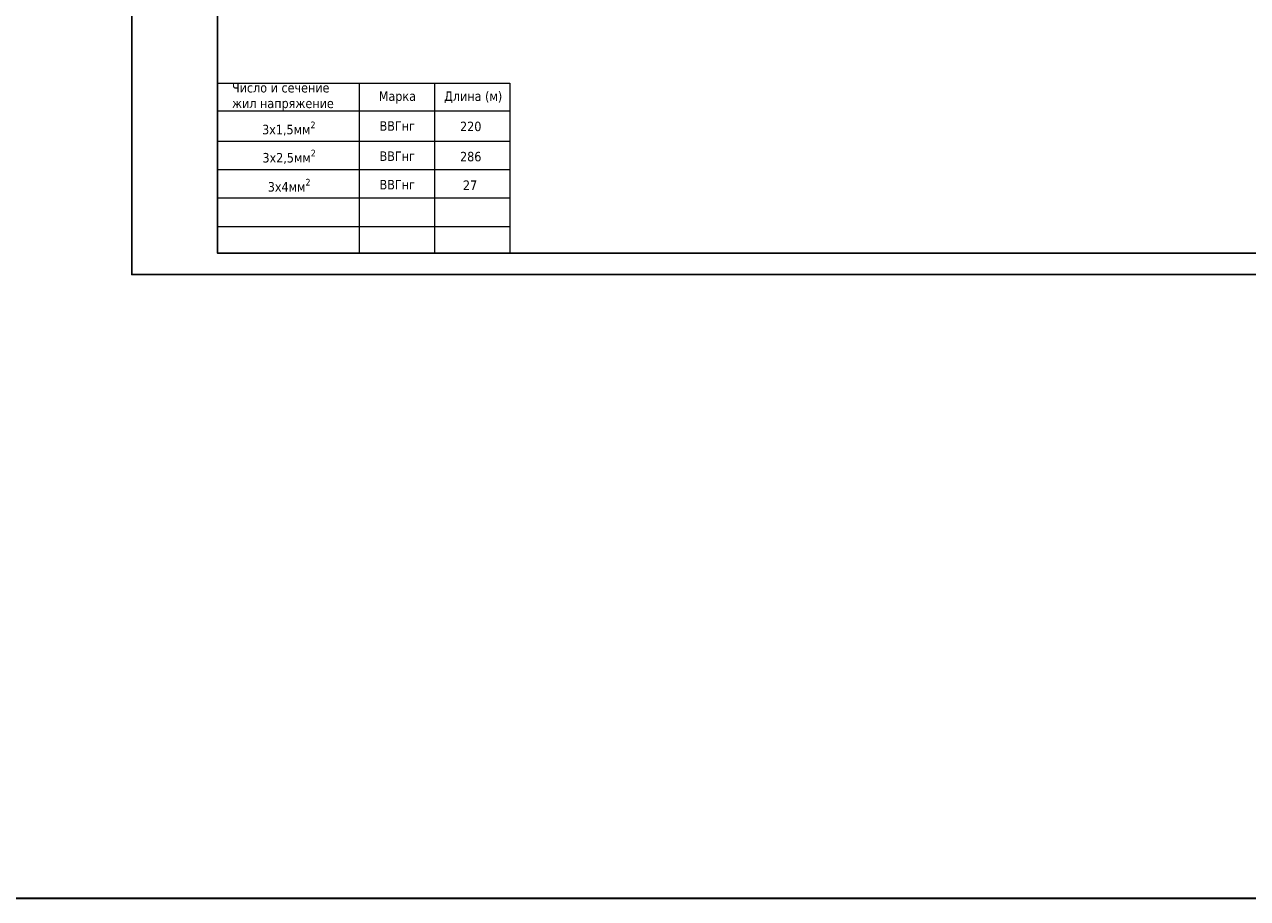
# Model space of a CAD drawing. Header units: millimetres. Extents: x 1114507 to 93926427, y 174473 to 817039.
# Tile 11 of 256: x 1266420 to 1294936, y 741235 to 761601. Entities that reach past the tile are written whole.
import ezdxf

# ---------------------------------------------------------------- set-up
doc = ezdxf.new("R2010")
doc.units = ezdxf.units.MM
doc.layers.add('(002) Рамка', color=7, linetype='Continuous')
doc.layers.add('text', color=1, linetype='Continuous', lineweight=13)
doc.layers.add('СИЛОВЫЕ СЕТИ', color=250, linetype='Continuous', lineweight=30)
doc.styles.add('tahoma', font='tahoma.ttf')
doc.styles.add('WMF-Times New Roman0', font='times.ttf')

# ---------------------------------------------------------------- blocks, each defined once
blk = doc.blocks.new('dhyjfyuk')
at = {"style": 'WMF-Times New Roman0'}
for s, insert, char_height, width, attachment_point in [('\\pi924.63548;{\\fISOCPEUR|b0|i1|c0|p34;Samarqand viloyati Toyloq tumani "\\fISOCPEUR|b0|i1|c204|p34;Хо\\fISOCPEUR|b0|i1|c0|p34;n\\fISOCPEUR|b0|i1|c204|p34;с\\fISOCPEUR|b0|i1|c0|p34;h\\fISOCPEUR|b0|i1|c204|p34;о\\fISOCPEUR|b0|i1|c0|p34;rb\\fISOCPEUR|b0|i1|c204|p34;о\\fISOCPEUR|b0|i1|c0|p34;g\'" \\fISOCPEUR|b0|i1|c204|p34;М\\fISOCPEUR|b0|i1|c0|p34;FY dagi 11-son \\P\\pi16770.62033;maktabni rekonstruksiya qilish. \\P\\pi11200.3173;(360 o\'quvchi o\'rinli qo\'shimcha bino qurish).}', (4415422, -1193420), 1400, 60812.6, 4), ('\\pi12888.864;{\\fTimes New Roman|b1|i0|c204|p18;\\C0;MCHJ\\P\\pi2815.884;\\C1;"PARVIZ  PROEKT  SERVIS"\\C0;\\P\\pi9383.364;Samarqand sh.\\C256; }', (4448452, -1205594), 1200, 29788.7, 1)]:
    blk.add_mtext(s, dxfattribs=dict(at, insert=insert, char_height=char_height, width=width, attachment_point=attachment_point))

msp = doc.modelspace()

# ---------------------------------------------------------------- linework, layer by layer
at = {"color": 0, "lineweight": 35, "ltscale": 100}
msp.add_lwpolyline([(1114507.2, 817038.9), (2439942.4, 817038.9), (2439942.4, 741234.8), (1114507.2, 741234.8)], close=True, dxfattribs=at)
at = {"color": 5, "lineweight": 30, "elevation": 0}
msp.add_lwpolyline([(1319445.9, 756271.4), (1319445.9, 784978.5), (1270921.5, 784978.5), (1270921.5, 756271.4)], close=True, dxfattribs=at)
at = {"layer": 'Defpoints', "color": 3, "linetype": 'ByBlock', "elevation": 0}
msp.add_lwpolyline([(1268922.4, 785478.3), (1268922.4, 755771.7), (1319945.6, 755771.7), (1319945.6, 785478.3)], dxfattribs=at)
at = {"layer": 'text', "color": 0}
for p, q in [((1270921.5, 760233.4, 0), (1277739.1, 760233.4, 0)), ((1274225.5, 760233.4, 0), (1274225.5, 756271.4, 0)), ((1275982.3, 760233.4, 0), (1275982.3, 756271.4, 0)), ((1277739.1, 760233.4, 0), (1277739.1, 756271.4, 0)), ((1270921.5, 759588.9, 0), (1277739.1, 759588.9, 0)), ((1270921.5, 758885.3, 0), (1277739.1, 758885.3, 0)), ((1270921.5, 758222.3, 0), (1277739.1, 758222.3, 0)), ((1270921.5, 757559.4, 0), (1277739.1, 757559.4, 0)), ((1270921.5, 756896.5, 0), (1277739.1, 756896.5, 0))]:
    msp.add_line(p, q, dxfattribs=at)
at = {"layer": 'text', "color": 0, "elevation": 0}
msp.add_lwpolyline([(1277739.1, 760233.4), (1277739.1, 756271.4)], dxfattribs=at)

# ---------------------------------------------------------------- block references
at = {"layer": '(002) Рамка', "lineweight": 50, "xscale": 0.1999999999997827, "yscale": 0.1999999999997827, "zscale": 0.1999999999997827}
for p in [(321235.3, 998676.5, 0), (368239.9, 998676.5, 0)]:
    msp.add_blockref('dhyjfyuk', p, dxfattribs=at)

# ---------------------------------------------------------------- texts
at = {"layer": 'СИЛОВЫЕ СЕТИ', "lineweight": 25, "style": 'tahoma'}
for s, height, p in [('Число и сечение', 221.054, (1271258.8, 760017, 0)), ('Марка', 221.05, (1274681.4, 759820.2, 0)), ('Длина (м)', 221.05, (1276206.1, 759820.2, 0)), ('жил напряжение', 221.054, (1271258.8, 759653.2, 0)), ('ВВГнг', 221.05, (1274699.7, 759125.8, 0)), ('220', 221.05, (1276575.9, 759115.8, 0)), ('ВВГнг', 221.05, (1274699.7, 758422.1, 0)), ('286', 221.05, (1276575.9, 758412.1, 0)), ('ВВГнг', 221.05, (1274699.7, 757759.2, 0)), ('27', 221.05, (1276643.5, 757745.6, 0))]:
    msp.add_text(s, height=height, dxfattribs=at).set_placement(p)
at = {"layer": 'СИЛОВЫЕ СЕТИ', "lineweight": 25, "char_height": 221.054, "width": 1747.322, "attachment_point": 5, "style": 'tahoma'}
for s, insert in [('\\A1;3х1,5мм{\\H0.7x;\\S2^ ;}', (1272583.2, 759173.4, 0)), ('\\A1;3х2,5мм{\\H0.7x;\\S2^ ;}', (1272590.9, 758516.1, 0)), ('\\A1;3х4мм{\\H0.7x;\\S2^ ;}', (1272590.9, 757853.2, 0))]:
    msp.add_mtext(s, dxfattribs=dict(at, insert=insert))

doc.saveas('drawing.dxf')
